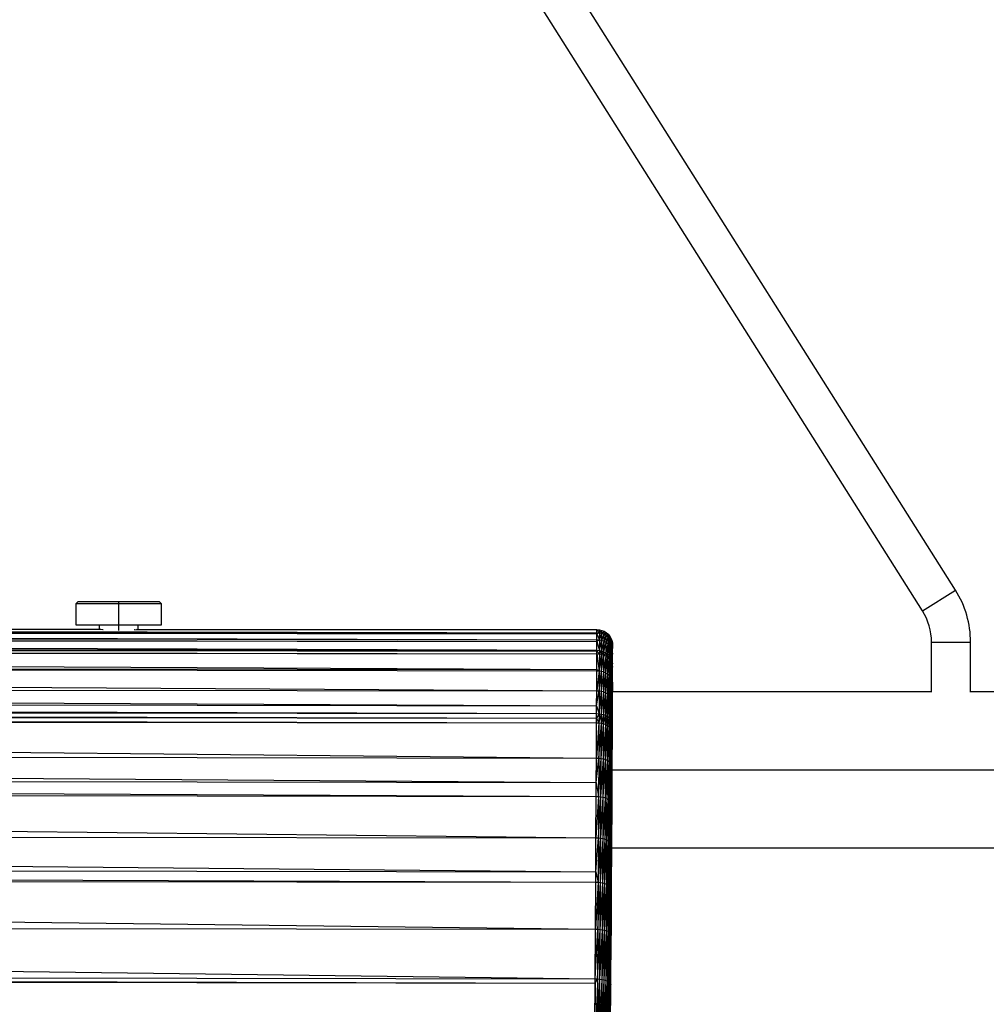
# Paper-space layout '_Frontal' of a CAD drawing. Header units: millimetres. Extents: x -124 to 674, y -13 to 1988.
# Tile 8 of 12: x 472 to 596, y 122 to 248. Entities that reach past the tile are written whole.
import ezdxf

# ---------------------------------------------------------------- set-up
doc = ezdxf.new("R2010")
doc.units = ezdxf.units.MM

psp = doc.layouts.new('_Frontal')

# ---------------------------------------------------------------- linework, layer by layer
at = {"color": 7, "linetype": 'Continuous', "lineweight": 25}
for p, q in [((592.26, 175.03), (383.85, 505.14)), ((588.03, 172.36), (379.62, 502.47)), ((588.03, 172.36), (592.26, 175.03)), ((479.75, 173.56), (479.45, 173.26)), ((479.45, 173.26), (479.45, 170.56)), ((490.45, 173.26), (479.45, 173.26)), ((479.75, 173.56), (490.15, 173.56)), ((484.95, 173.56), (484.95, 169.83)), ((490.45, 173.26), (490.15, 173.56)), ((490.45, 170.56), (490.45, 173.26)), ((65.01, 170.46), (546.28, 169.57)), ((65.23, 170.5), (482.95, 170)), ((65.49, 170.54), (482.91, 170)), ((65.52, 170.54), (482.67, 170.04)), ((479.45, 170.56), (490.45, 170.56)), ((482.45, 170.56), (482.45, 170.04)), ((487.45, 170.03), (487.45, 170.56)), ((0.86, 169.34), (546.28, 168.45)), ((0.86, 169.34), (546.28, 168.67)), ((0.87, 170.23), (546.28, 169.43)), ((0.87, 170.23), (546.28, 169.57)), ((0.87, 170.09), (546.28, 168.67)), ((0.87, 170.09), (546.28, 169.43)), ((486.94, 169.99), (546.28, 169.92)), ((486.98, 170), (546.28, 169.92)), ((487.23, 170.03), (546.28, 169.96)), ((546.28, 169.92), (546.28, 169.96)), ((546.28, 169.96), (546.6, 169.94)), ((546.28, 169.92), (546.6, 169.94)), ((546.28, 169.57), (546.28, 169.92)), ((546.28, 169.92), (546.6, 169.55)), ((546.28, 169.43), (546.28, 169.57)), ((546.28, 169.57), (546.6, 169.55)), ((546.6, 169.55), (546.28, 169.43)), ((546.28, 168.67), (546.28, 169.43)), ((546.28, 169.43), (546.59, 168.66)), ((546.6, 169.55), (546.59, 168.66)), ((546.59, 168.66), (546.9, 169.48)), ((546.6, 169.94), (546.6, 169.55)), ((546.6, 169.94), (546.9, 169.87)), ((546.6, 169.55), (546.9, 169.87)), ((546.6, 169.55), (546.9, 169.48)), ((546.9, 169.48), (546.9, 169.87)), ((546.9, 169.87), (547.19, 169.76)), ((546.9, 169.48), (547.19, 169.76)), ((546.9, 168.59), (546.9, 169.48)), ((546.9, 169.48), (547.19, 169.37)), ((546.9, 168.59), (547.19, 169.37)), ((547.19, 169.37), (547.19, 169.76)), ((547.19, 169.76), (547.46, 169.59)), ((547.19, 169.37), (547.46, 169.59)), ((547.19, 168.48), (547.19, 169.37)), ((547.19, 169.37), (547.46, 169.21)), ((547.19, 168.48), (547.46, 169.21)), ((547.46, 169.21), (547.46, 169.59)), ((547.46, 169.59), (547.7, 169.39)), ((547.46, 169.21), (547.7, 169.39)), ((547.46, 168.33), (547.46, 169.21)), ((547.46, 169.21), (547.7, 169.01)), ((547.7, 169.01), (547.7, 169.39)), ((547.7, 169.39), (547.9, 169.15)), ((0.85, 167.98), (546.27, 167.2)), ((0.85, 167.98), (546.27, 167.31)), ((0.86, 169.12), (546.27, 167.31)), ((0.86, 169.12), (546.28, 168.45)), ((546.27, 167.31), (546.28, 168.45)), ((546.28, 168.45), (546.28, 168.67)), ((546.28, 168.67), (546.59, 168.66)), ((546.59, 168.66), (546.28, 168.45)), ((546.28, 168.45), (546.59, 167.29)), ((546.59, 168.66), (546.59, 167.29)), ((546.59, 168.66), (546.9, 168.59)), ((546.59, 167.29), (546.9, 168.59)), ((546.89, 167.24), (546.9, 168.59)), ((546.89, 167.24), (547.19, 168.48)), ((546.9, 168.59), (547.19, 168.48)), ((547.18, 167.13), (547.19, 168.48)), ((547.18, 167.13), (547.46, 168.33)), ((547.19, 168.48), (547.46, 168.33)), ((547.45, 166.99), (547.46, 168.33)), ((547.45, 166.99), (547.7, 168.14)), ((547.46, 168.33), (547.7, 169.01)), ((547.46, 168.33), (547.7, 168.14)), ((547.69, 166.81), (547.7, 168.14)), ((547.69, 166.81), (547.9, 167.92)), ((547.7, 169.01), (547.9, 169.15)), ((547.7, 168.14), (547.7, 169.01)), ((547.7, 169.01), (547.9, 168.77)), ((547.7, 168.14), (547.9, 168.77)), ((547.7, 168.14), (547.9, 167.92)), ((547.89, 166.6), (547.9, 167.92)), ((547.9, 168.77), (547.9, 169.15)), ((547.9, 169.15), (548.07, 168.87)), ((547.9, 168.77), (548.07, 168.87)), ((547.9, 167.92), (547.9, 168.77)), ((547.9, 168.77), (548.07, 168.51)), ((547.9, 167.92), (548.07, 168.51)), ((547.9, 167.92), (548.06, 167.66)), ((548.06, 167.66), (548.07, 168.51)), ((548.06, 167.66), (548.18, 168.22)), ((548.07, 168.51), (548.07, 168.87)), ((548.07, 168.87), (548.18, 168.58)), ((548.07, 168.51), (548.18, 168.58)), ((548.07, 168.51), (548.18, 168.22)), ((548.18, 168.22), (548.18, 168.58)), ((548.18, 168.58), (548.26, 168.27)), ((548.18, 168.22), (548.26, 168.27)), ((548.18, 167.39), (548.18, 168.22)), ((548.18, 168.22), (548.26, 167.91)), ((548.18, 167.39), (548.26, 167.91)), ((548.26, 167.91), (548.25, 167.1)), ((548.26, 168.27), (548.26, 167.91)), ((548.26, 168.27), (548.28, 167.94)), ((548.26, 167.91), (548.28, 167.94)), ((548.26, 167.91), (548.28, 167.6)), ((548.28, 167.6), (548.28, 167.94)), ((589.19, 168.35), (594.19, 168.35)), ((589.19, 161.95), (589.19, 168.35)), ((594.19, 161.95), (594.19, 168.35)), ((0.85, 167.87), (546.27, 166.85)), ((0.85, 167.87), (546.27, 167.2)), ((0.85, 167.53), (546.26, 164.85)), ((0.85, 167.53), (546.27, 166.85)), ((546.26, 164.85), (546.27, 166.85)), ((546.27, 167.2), (546.27, 167.31)), ((546.27, 167.31), (546.59, 167.29)), ((546.59, 167.29), (546.27, 167.2)), ((546.27, 166.85), (546.27, 167.2)), ((546.27, 167.2), (546.59, 166.84)), ((546.27, 166.85), (546.58, 164.68)), ((546.27, 166.85), (546.59, 166.84)), ((546.59, 166.84), (546.58, 164.68)), ((546.58, 164.68), (546.89, 166.78)), ((546.59, 167.29), (546.59, 166.84)), ((546.59, 167.29), (546.89, 167.24)), ((546.59, 166.84), (546.89, 167.24)), ((546.59, 166.84), (546.89, 166.78)), ((546.88, 164.63), (546.89, 166.78)), ((546.88, 164.63), (547.18, 166.68)), ((546.89, 166.78), (546.89, 167.24)), ((546.89, 167.24), (547.18, 167.13)), ((546.89, 166.78), (547.18, 167.13)), ((546.89, 166.78), (547.18, 166.68)), ((547.17, 164.54), (547.18, 166.68)), ((547.18, 166.68), (547.18, 167.13)), ((547.18, 167.13), (547.45, 166.99)), ((547.18, 166.68), (547.45, 166.99)), ((547.18, 166.68), (547.45, 166.54)), ((547.45, 166.54), (547.45, 166.99)), ((547.45, 166.99), (547.69, 166.81)), ((547.45, 166.54), (547.69, 166.81)), ((547.69, 166.37), (547.69, 166.81)), ((547.69, 166.81), (547.89, 166.6)), ((547.89, 166.6), (548.06, 167.66)), ((548.06, 166.37), (548.06, 167.66)), ((548.06, 167.66), (548.18, 167.39)), ((548.06, 166.37), (548.18, 167.39)), ((548.18, 166.11), (548.18, 167.39)), ((548.18, 167.39), (548.25, 167.1)), ((548.18, 166.11), (548.25, 167.1)), ((548.25, 167.1), (548.28, 167.6)), ((548.25, 167.1), (548.25, 165.84)), ((548.25, 167.1), (548.28, 166.8)), ((548.25, 165.84), (548.28, 166.8)), ((548.27, 165.56), (548.28, 166.8)), ((548.28, 166.8), (548.28, 167.6)), ((0.84, 165.54), (546.26, 164.69)), ((0.84, 165.54), (546.26, 164.85)), ((0.84, 165.38), (546.25, 162.12)), ((0.84, 165.38), (546.26, 164.69)), ((547.17, 164.54), (547.45, 166.54)), ((547.44, 164.41), (547.45, 166.54)), ((547.44, 164.41), (547.69, 166.37)), ((547.45, 166.54), (547.69, 166.37)), ((547.68, 164.25), (547.69, 166.37)), ((547.68, 164.25), (547.89, 166.16)), ((547.69, 166.37), (547.89, 166.6)), ((547.69, 166.37), (547.89, 166.16)), ((547.88, 164.06), (547.89, 166.16)), ((547.88, 164.06), (548.06, 165.93)), ((547.89, 166.16), (547.89, 166.6)), ((547.89, 166.6), (548.06, 166.37)), ((547.89, 166.16), (548.06, 166.37)), ((547.89, 166.16), (548.06, 165.93)), ((548.05, 163.85), (548.06, 165.93)), ((548.05, 163.85), (548.17, 165.68)), ((548.06, 165.93), (548.06, 166.37)), ((548.06, 166.37), (548.18, 166.11)), ((548.06, 165.93), (548.18, 166.11)), ((548.06, 165.93), (548.17, 165.68)), ((548.17, 165.68), (548.18, 166.11)), ((548.17, 165.68), (548.25, 165.84)), ((548.17, 163.62), (548.17, 165.68)), ((548.17, 165.68), (548.25, 165.41)), ((548.17, 163.62), (548.25, 165.41)), ((548.18, 166.11), (548.25, 165.84)), ((548.25, 165.41), (548.24, 163.37)), ((548.25, 165.84), (548.25, 165.41)), ((548.25, 165.84), (548.27, 165.56)), ((548.25, 165.41), (548.27, 165.56)), ((548.25, 165.41), (548.27, 165.14)), ((548.27, 165.14), (548.27, 165.56)), ((546.25, 162.12), (546.26, 164.69)), ((546.58, 164.68), (546.25, 162.12)), ((546.26, 164.69), (546.26, 164.85)), ((546.26, 164.85), (546.58, 164.68)), ((546.26, 164.69), (546.58, 164.68)), ((546.58, 164.68), (546.56, 162.11)), ((546.56, 162.11), (546.88, 164.63)), ((546.58, 164.68), (546.88, 164.63)), ((546.87, 162.06), (546.88, 164.63)), ((546.87, 162.06), (547.17, 164.54)), ((546.88, 164.63), (547.17, 164.54)), ((547.16, 161.98), (547.17, 164.54)), ((547.16, 161.98), (547.44, 164.41)), ((547.17, 164.54), (547.44, 164.41)), ((547.43, 161.87), (547.44, 164.41)), ((547.43, 161.87), (547.68, 164.25)), ((547.44, 164.41), (547.68, 164.25)), ((547.67, 161.72), (547.68, 164.25)), ((547.68, 164.25), (547.88, 164.06)), ((548.24, 163.37), (548.27, 165.14)), ((548.26, 163.12), (548.27, 165.14)), ((547.67, 161.72), (547.88, 164.06)), ((547.87, 161.55), (547.88, 164.06)), ((547.87, 161.55), (548.05, 163.85)), ((547.88, 164.06), (548.05, 163.85)), ((548.03, 161.35), (548.05, 163.85)), ((548.03, 161.35), (548.17, 163.62)), ((548.05, 163.85), (548.17, 163.62)), ((548.15, 161.14), (548.17, 163.62)), ((548.15, 161.14), (548.24, 163.37)), ((548.17, 163.62), (548.24, 163.37)), ((548.24, 163.37), (548.23, 160.92)), ((548.23, 160.92), (548.26, 163.12)), ((548.24, 163.37), (548.26, 163.12)), ((548.26, 163.12), (548.25, 160.69)), ((0.83, 162.82), (546.24, 160.21)), ((0.83, 162.82), (546.25, 162.12)), ((546.24, 160.21), (546.25, 162.12)), ((546.24, 160.21), (546.56, 162.11)), ((546.25, 162.12), (546.56, 162.11)), ((546.56, 162.11), (546.55, 159.18)), ((546.55, 159.18), (546.87, 162.06)), ((546.56, 162.11), (546.87, 162.06)), ((546.86, 159.14), (546.87, 162.06)), ((546.86, 159.14), (547.16, 161.98)), ((546.87, 162.06), (547.16, 161.98)), ((547.15, 159.06), (547.16, 161.98)), ((547.15, 159.06), (547.43, 161.87)), ((547.16, 161.98), (547.43, 161.87)), ((547.42, 158.96), (547.43, 161.87)), ((547.42, 158.96), (547.67, 161.72)), ((547.43, 161.87), (547.67, 161.72)), ((547.65, 158.82), (547.67, 161.72)), ((547.67, 161.72), (547.87, 161.55)), ((589.19, 161.97), (548.26, 161.97)), ((624, 161.97), (594.19, 161.97)), ((0.82, 160.91), (546.24, 159.19)), ((0.82, 160.91), (546.24, 160.21)), ((547.65, 158.82), (547.87, 161.55)), ((547.86, 158.67), (547.87, 161.55)), ((547.86, 158.67), (548.03, 161.35)), ((547.87, 161.55), (548.03, 161.35)), ((548.02, 158.49), (548.03, 161.35)), ((548.02, 158.49), (548.15, 161.14)), ((548.03, 161.35), (548.15, 161.14)), ((548.14, 158.29), (548.15, 161.14)), ((548.14, 158.29), (548.23, 160.92)), ((548.15, 161.14), (548.23, 160.92)), ((548.21, 158.09), (548.23, 160.92)), ((548.21, 158.09), (548.25, 160.69)), ((548.23, 160.92), (548.25, 160.69)), ((548.25, 160.69), (548.24, 157.87)), ((0.81, 159.33), (546.23, 158.01)), ((0.81, 159.33), (546.23, 158.61)), ((0.82, 159.91), (546.23, 158.61)), ((0.82, 159.91), (546.24, 159.19)), ((546.23, 158.61), (546.24, 159.19)), ((546.55, 159.18), (546.23, 158.61)), ((546.24, 159.19), (546.24, 160.21)), ((546.24, 160.21), (546.55, 159.18)), ((546.24, 159.19), (546.55, 159.18)), ((546.55, 159.18), (546.54, 158)), ((546.54, 158), (546.86, 159.14)), ((546.55, 159.18), (546.86, 159.14)), ((546.85, 157.95), (546.86, 159.14)), ((546.86, 159.14), (547.15, 159.06)), ((0.81, 158.73), (546.21, 153.5)), ((0.81, 158.73), (546.23, 158.01)), ((546.21, 153.5), (546.23, 158.01)), ((546.54, 158), (546.21, 153.5)), ((546.23, 158.01), (546.23, 158.61)), ((546.23, 158.61), (546.54, 158)), ((546.23, 158.01), (546.54, 158)), ((546.54, 158), (546.52, 153.49)), ((546.52, 153.49), (546.85, 157.95)), ((546.54, 158), (546.85, 157.95)), ((546.83, 153.45), (546.85, 157.95)), ((546.83, 153.45), (547.14, 157.88)), ((546.85, 157.95), (547.15, 159.06)), ((546.85, 157.95), (547.14, 157.88)), ((547.12, 153.39), (547.14, 157.88)), ((547.14, 157.88), (547.15, 159.06)), ((547.14, 157.88), (547.42, 158.96)), ((547.14, 157.88), (547.41, 157.78)), ((547.15, 159.06), (547.42, 158.96)), ((547.41, 157.78), (547.42, 158.96)), ((547.41, 157.78), (547.65, 158.82)), ((547.42, 158.96), (547.65, 158.82)), ((547.65, 157.65), (547.65, 158.82)), ((547.65, 158.82), (547.86, 158.67)), ((547.65, 157.65), (547.86, 158.67)), ((547.85, 157.5), (547.86, 158.67)), ((547.85, 157.5), (548.02, 158.49)), ((547.86, 158.67), (548.02, 158.49)), ((548.02, 157.32), (548.02, 158.49)), ((548.02, 158.49), (548.14, 158.29)), ((548.02, 157.32), (548.14, 158.29)), ((548.13, 157.14), (548.14, 158.29)), ((548.13, 157.14), (548.21, 158.09)), ((548.14, 158.29), (548.21, 158.09)), ((548.21, 156.94), (548.21, 158.09)), ((548.21, 158.09), (548.24, 157.87)), ((548.21, 156.94), (548.24, 157.87)), ((548.24, 157.87), (548.23, 156.73)), ((547.12, 153.39), (547.41, 157.78)), ((547.39, 153.3), (547.41, 157.78)), ((547.39, 153.3), (547.65, 157.65)), ((547.41, 157.78), (547.65, 157.65)), ((547.63, 153.18), (547.65, 157.65)), ((547.63, 153.18), (547.85, 157.5)), ((547.65, 157.65), (547.85, 157.5)), ((547.83, 153.04), (547.85, 157.5)), ((547.83, 153.04), (548.02, 157.32)), ((547.85, 157.5), (548.02, 157.32)), ((547.99, 152.89), (548.02, 157.32)), ((547.99, 152.89), (548.13, 157.14)), ((548.02, 157.32), (548.13, 157.14)), ((548.11, 152.72), (548.13, 157.14)), ((548.11, 152.72), (548.21, 156.94)), ((548.13, 157.14), (548.21, 156.94)), ((548.18, 152.54), (548.21, 156.94)), ((548.18, 152.54), (548.23, 156.73)), ((548.21, 156.94), (548.23, 156.73)), ((548.23, 156.73), (548.21, 152.35)), ((0.8, 154.24), (546.19, 150.38)), ((0.8, 154.24), (546.21, 153.5)), ((546.19, 150.38), (546.21, 153.5)), ((546.19, 150.38), (546.52, 153.49)), ((546.21, 153.5), (546.52, 153.49)), ((546.52, 153.49), (546.5, 148.56)), ((546.5, 148.56), (546.83, 153.45)), ((546.52, 153.49), (546.83, 153.45)), ((546.8, 148.53), (546.83, 153.45)), ((546.8, 148.53), (547.12, 153.39)), ((546.83, 153.45), (547.12, 153.39)), ((547.09, 148.47), (547.12, 153.39)), ((547.09, 148.47), (547.39, 153.3)), ((547.12, 153.39), (547.39, 153.3)), ((547.36, 148.39), (547.39, 153.3)), ((547.36, 148.39), (547.63, 153.18)), ((547.39, 153.3), (547.63, 153.18)), ((547.6, 148.29), (547.63, 153.18)), ((547.6, 148.29), (547.83, 153.04)), ((547.63, 153.18), (547.83, 153.04)), ((547.8, 148.16), (547.83, 153.04)), ((547.8, 148.16), (547.99, 152.89)), ((547.83, 153.04), (547.99, 152.89)), ((547.97, 148.02), (547.99, 152.89)), ((547.99, 152.89), (548.11, 152.72)), ((547.97, 148.02), (548.11, 152.72)), ((548.09, 147.87), (548.11, 152.72)), ((548.09, 147.87), (548.18, 152.54)), ((548.11, 152.72), (548.18, 152.54)), ((548.16, 147.7), (548.18, 152.54)), ((548.16, 147.7), (548.21, 152.35)), ((548.18, 152.54), (548.21, 152.35)), ((548.21, 152.35), (548.18, 147.53)), ((548.21, 151.97), (671.95, 151.97)), ((0.79, 151.14), (546.18, 148.57)), ((0.79, 151.14), (546.19, 150.38)), ((546.18, 148.57), (546.19, 150.38)), ((546.19, 150.38), (546.5, 148.56)), ((0.78, 149.34), (546.15, 143.25)), ((0.78, 149.34), (546.18, 148.57)), ((546.15, 143.25), (546.18, 148.57)), ((546.5, 148.56), (546.15, 143.25)), ((546.18, 148.57), (546.5, 148.56)), ((546.5, 148.56), (546.47, 143.25)), ((546.47, 143.25), (546.8, 148.53)), ((546.5, 148.56), (546.8, 148.53)), ((546.77, 143.22), (546.8, 148.53)), ((546.77, 143.22), (547.09, 148.47)), ((546.8, 148.53), (547.09, 148.47)), ((547.06, 143.17), (547.09, 148.47)), ((547.06, 143.17), (547.36, 148.39)), ((547.09, 148.47), (547.36, 148.39)), ((547.33, 143.1), (547.36, 148.39)), ((547.33, 143.1), (547.6, 148.29)), ((547.36, 148.39), (547.6, 148.29)), ((547.57, 143), (547.6, 148.29)), ((547.57, 143), (547.8, 148.16)), ((547.6, 148.29), (547.8, 148.16)), ((547.78, 142.89), (547.8, 148.16)), ((547.78, 142.89), (547.97, 148.02)), ((547.8, 148.16), (547.97, 148.02)), ((547.94, 142.76), (547.97, 148.02)), ((547.94, 142.76), (548.09, 147.87)), ((547.97, 148.02), (548.09, 147.87)), ((548.06, 142.62), (548.09, 147.87)), ((548.06, 142.62), (548.16, 147.7)), ((548.09, 147.87), (548.16, 147.7)), ((548.13, 142.47), (548.16, 147.7)), ((548.16, 147.7), (548.18, 147.53)), ((548.13, 142.47), (548.18, 147.53)), ((548.18, 147.53), (548.15, 142.31)), ((0.77, 144.06), (546.13, 138.91)), ((0.77, 144.06), (546.15, 143.25)), ((546.13, 138.91), (546.47, 143.25)), ((546.13, 138.91), (546.15, 143.25)), ((546.15, 143.25), (546.47, 143.25)), ((546.47, 143.25), (546.43, 137.57)), ((546.43, 137.57), (546.77, 143.22)), ((546.47, 143.25), (546.77, 143.22)), ((546.74, 137.55), (546.77, 143.22)), ((546.74, 137.55), (547.06, 143.17)), ((546.77, 143.22), (547.06, 143.17)), ((547.03, 137.5), (547.06, 143.17)), ((547.03, 137.5), (547.33, 143.1)), ((547.06, 143.17), (547.33, 143.1)), ((547.3, 137.43), (547.33, 143.1)), ((547.3, 137.43), (547.57, 143)), ((547.33, 143.1), (547.57, 143)), ((547.54, 137.34), (547.57, 143)), ((547.54, 137.34), (547.78, 142.89)), ((547.57, 143), (547.78, 142.89)), ((547.74, 137.24), (547.78, 142.89)), ((547.74, 137.24), (547.94, 142.76)), ((547.78, 142.89), (547.94, 142.76)), ((547.91, 137.12), (547.94, 142.76)), ((547.94, 142.76), (548.06, 142.62)), ((547.91, 137.12), (548.06, 142.62)), ((548.03, 136.99), (548.06, 142.62)), ((548.03, 136.99), (548.13, 142.47)), ((548.06, 142.62), (548.13, 142.47)), ((548.1, 136.85), (548.13, 142.47)), ((548.1, 136.85), (548.15, 142.31)), ((548.15, 142.31), (548.12, 136.71)), ((548.13, 142.47), (548.15, 142.31)), ((548.15, 141.97), (624, 141.97)), ((0.85, 139.73), (546.12, 137.57)), ((0.85, 139.73), (546.13, 138.91)), ((546.12, 137.57), (546.13, 138.91)), ((546.13, 138.91), (546.43, 137.57)), ((0.95, 138.4), (546.08, 131.54)), ((0.95, 138.4), (546.12, 137.57)), ((546.08, 131.54), (546.12, 137.57)), ((546.43, 137.57), (546.08, 131.54)), ((546.12, 137.57), (546.43, 137.57)), ((546.43, 137.57), (546.4, 131.54)), ((546.4, 131.54), (546.74, 137.55)), ((546.43, 137.57), (546.74, 137.55)), ((546.7, 131.52), (546.74, 137.55)), ((546.7, 131.52), (547.03, 137.5)), ((546.74, 137.55), (547.03, 137.5)), ((546.99, 131.48), (547.03, 137.5)), ((546.99, 131.48), (547.3, 137.43)), ((547.03, 137.5), (547.3, 137.43)), ((547.26, 131.41), (547.3, 137.43)), ((547.26, 131.41), (547.54, 137.34)), ((547.3, 137.43), (547.54, 137.34)), ((547.5, 131.33), (547.54, 137.34)), ((547.5, 131.33), (547.74, 137.24)), ((547.54, 137.34), (547.74, 137.24)), ((547.71, 131.24), (547.74, 137.24)), ((547.71, 131.24), (547.91, 137.12)), ((547.74, 137.24), (547.91, 137.12)), ((547.87, 131.13), (547.91, 137.12)), ((547.87, 131.13), (548.03, 136.99)), ((547.91, 137.12), (548.03, 136.99)), ((547.99, 131.01), (548.03, 136.99)), ((547.99, 131.01), (548.1, 136.85)), ((548.03, 136.99), (548.1, 136.85)), ((548.06, 130.88), (548.1, 136.85)), ((548.06, 130.88), (548.12, 136.71)), ((548.12, 136.71), (548.09, 130.75)), ((548.1, 136.85), (548.12, 136.71)), ((2.01, 132.39), (546.04, 125.17)), ((2.01, 132.39), (546.08, 131.54)), ((546.04, 125.17), (546.4, 131.54)), ((546.04, 125.17), (546.08, 131.54)), ((546.08, 131.54), (546.4, 131.54)), ((546.4, 131.54), (546.36, 125.17)), ((546.36, 125.17), (546.7, 131.52)), ((546.4, 131.54), (546.7, 131.52)), ((546.66, 125.16), (546.7, 131.52)), ((546.66, 125.16), (546.99, 131.48)), ((546.7, 131.52), (546.99, 131.48)), ((546.95, 125.12), (546.99, 131.48)), ((546.95, 125.12), (547.26, 131.41)), ((546.99, 131.48), (547.26, 131.41)), ((547.22, 125.06), (547.26, 131.41)), ((547.22, 125.06), (547.5, 131.33)), ((547.26, 131.41), (547.5, 131.33)), ((547.46, 124.99), (547.5, 131.33)), ((547.5, 131.33), (547.71, 131.24)), ((547.46, 124.99), (547.71, 131.24)), ((547.67, 124.9), (547.71, 131.24)), ((547.67, 124.9), (547.87, 131.13)), ((547.71, 131.24), (547.87, 131.13)), ((547.83, 124.8), (547.87, 131.13)), ((547.83, 124.8), (547.99, 131.01)), ((547.87, 131.13), (547.99, 131.01)), ((547.95, 124.68), (547.99, 131.01)), ((547.95, 124.68), (548.06, 130.88)), ((547.99, 131.01), (548.06, 130.88)), ((548.02, 124.56), (548.06, 130.88)), ((548.02, 124.56), (548.09, 130.75)), ((548.05, 124.44), (548.09, 130.75)), ((548.06, 130.88), (548.09, 130.75)), ((5, 126.08), (546.04, 124.63)), ((5, 126.08), (546.04, 125.17)), ((5.31, 125.47), (546.04, 124.63)), ((546, 118.48), (546.04, 125.17)), ((546.04, 124.63), (546.36, 125.17)), ((546.04, 125.17), (546.36, 125.17)), ((546.36, 125.17), (546.31, 118.48)), ((546.31, 118.48), (546.66, 125.16)), ((546.36, 125.17), (546.66, 125.16)), ((546.62, 118.47), (546.66, 125.16)), ((546.62, 118.47), (546.95, 125.12)), ((546.66, 125.16), (546.95, 125.12)), ((546.91, 118.43), (546.95, 125.12)), ((546.91, 118.43), (547.22, 125.06)), ((546.95, 125.12), (547.22, 125.06)), ((547.18, 118.38), (547.22, 125.06)), ((547.18, 118.38), (547.46, 124.99)), ((547.22, 125.06), (547.46, 124.99)), ((547.42, 118.31), (547.46, 124.99)), ((547.46, 124.99), (547.67, 124.9)), ((546.04, 124.63), (546.31, 118.48)), ((547.42, 118.31), (547.67, 124.9)), ((547.62, 118.23), (547.67, 124.9)), ((547.62, 118.23), (547.83, 124.8)), ((547.67, 124.9), (547.83, 124.8)), ((547.79, 118.14), (547.83, 124.8)), ((547.79, 118.14), (547.95, 124.68)), ((547.83, 124.8), (547.95, 124.68)), ((547.91, 118.03), (547.95, 124.68)), ((547.91, 118.03), (548.02, 124.56)), ((547.95, 124.68), (548.02, 124.56)), ((547.98, 117.92), (548.02, 124.56)), ((547.98, 117.92), (548.05, 124.44)), ((548, 117.8), (548.05, 124.44)), ((548.02, 124.56), (548.05, 124.44))]:
    psp.add_line(p, q, dxfattribs=at)
for radius in [12.5, 7.5]:
    psp.add_arc((581.69, 168.35), radius, 360, 32.266, dxfattribs=at)

doc.saveas('drawing.dxf')
